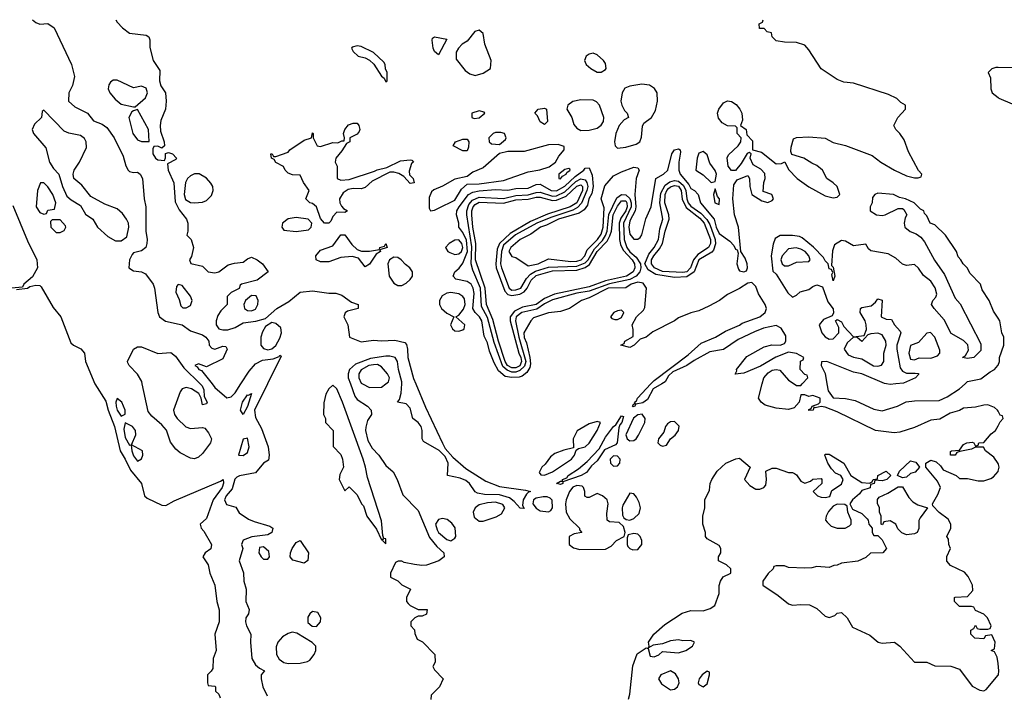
# Model space of a CAD drawing. Header units: inches. Extents: x 2792272 to 2951639, y 860504 to 1033803.
# Tile 149 of 209: x 2915191 to 2920031, y 918469 to 921790. Entities that reach past the tile are written whole.
import ezdxf

# ---------------------------------------------------------------- set-up
doc = ezdxf.new("R2010")
doc.units = ezdxf.units.IN
doc.header["$MEASUREMENT"] = 0
for name, color, linetype in [('C9911', 7, 'Continuous'), ('C9912', 7, 'Continuous'), ('C9921', 7, 'Continuous'), ('C9922', 7, 'Continuous')]:
    doc.layers.add(name, color=color, linetype=linetype)

msp = doc.modelspace()

# ---------------------------------------------------------------- linework, layer by layer
at = {"layer": 'C9911', "color": 4}
for points, elevation in [([(2915561.1, 920000), (2915614.9, 919914.9), (2915625.5, 919870), (2915656.9, 919790), (2915685.5, 919670), (2915710.1, 919630.1), (2915735.5, 919575.5), (2915790.2, 919510), (2915805.3, 919450), (2915817.4, 919437.4), (2915890, 919404.2), (2915910, 919402.6), (2915950, 919424.4), (2916178.6, 919521.4), (2916190.4, 919530.4), (2916192.3, 919512.3), (2916185.5, 919490), (2916142, 919430), (2916110, 919338), (2916078, 919310), (2916082.8, 919290), (2916095.8, 919275.8), (2916133.4, 919210), (2916130.5, 919189.5), (2916102, 919170), (2916091.3, 919150), (2916118, 919110), (2916126, 919070), (2916151, 919010), (2916160.7, 918930), (2916170.9, 918889.1), (2916171, 918830), (2916151, 918770), (2916156, 918690), (2916142.8, 918650), (2916139.6, 918600.4), (2916132.7, 918587.3), (2916114, 918570), (2916114, 918530), (2916118, 918518), (2916150, 918514), (2916154, 918510), (2916154, 918490), (2916170, 918474), (2916176.9, 918456.9)], 4), ([(2916078.2, 920000), (2916088.4, 919990), (2916095.6, 919970), (2916098.5, 919938.5), (2916112, 919910), (2916110, 919902), (2916090, 919897.2), (2916083.6, 919930), (2916071.8, 919951.8), (2916035.7, 919975.7), (2916010, 919981.7), (2915990, 919974.7), (2915979.4, 919960.6), (2915947.6, 919870), (2915951.7, 919850), (2915965.7, 919830), (2916008.5, 919788.5), (2916030, 919780.8), (2916090, 919785.5), (2916101.4, 919781.4), (2916119.6, 919759.6), (2916133.7, 919730), (2916128.7, 919710), (2916090, 919658), (2916070, 919639.3), (2916050, 919631.8), (2916030, 919634.7), (2915980.3, 919660.3), (2915958.9, 919678.9), (2915932.9, 919712.9), (2915912.5, 919772.5), (2915890, 919798.7), (2915840.4, 919840.4), (2915823.3, 919863.3), (2915793.3, 920000)], 4), ([(2916136.5, 920000), (2916150, 919982.8), (2916210, 919930.8), (2916230, 919936.3), (2916250, 919955.5), (2916278.7, 920000)], 8), ([(2916408.9, 920000), (2916345, 919870), (2916350, 919834), (2916379.9, 919779.9), (2916412, 919690), (2916418, 919650), (2916414.4, 919625.6), (2916390, 919609.3), (2916350, 919562), (2916271.8, 919548.2), (2916258.4, 919541.6), (2916249.3, 919530.7), (2916236, 919484), (2916206.3, 919450), (2916197, 919430), (2916206.8, 919406.8), (2916254, 919394), (2916270, 919366), (2916315.2, 919335.2), (2916342.8, 919322.8), (2916420.7, 919300.7), (2916434.8, 919290), (2916430.7, 919270), (2916410, 919257.2), (2916331.8, 919248.2), (2916288.8, 919231.2), (2916282, 919210), (2916287.3, 919190), (2916270.4, 919130), (2916290.4, 919070.4), (2916292.4, 919030), (2916304.9, 918990), (2916303, 918930), (2916318.8, 918890), (2916316, 918870), (2916303, 918850), (2916301.6, 918830), (2916306, 918810), (2916328, 918770), (2916325.7, 918730), (2916332.8, 918650), (2916350, 918619.3), (2916370, 918602), (2916394, 918590), (2916378.8, 918570), (2916378.8, 918550), (2916386.8, 918510), (2916407.1, 918467.1)], 8), ([(2916816.9, 920000), (2916839, 919939), (2916850, 919923), (2916901, 919890), (2916918, 919870), (2916921, 919850), (2916900.5, 919819.5), (2916892.3, 919787.7), (2916891.2, 919770), (2916902, 919722), (2916923.5, 919683.5), (2916956.3, 919650), (2916990, 919598), (2917027.1, 919567.1), (2917046.8, 919530), (2917074, 919454), (2917150, 919378), (2917205.1, 919245.1), (2917240.9, 919200.9), (2917276, 919170), (2917278, 919150), (2917251.3, 919130), (2917190, 919109.4), (2917167, 919107), (2917131.5, 919111.5), (2917081.5, 919121.5), (2917070, 919128.7), (2917052, 919128), (2917038, 919122), (2917014, 919070), (2917014, 919050), (2917050, 919032), (2917070, 919012), (2917112, 918990), (2917092, 918950), (2917092, 918930), (2917101, 918921), (2917111.1, 918911.1), (2917150, 918891.3), (2917194, 918890), (2917190, 918868), (2917170, 918858), (2917150, 918858), (2917134, 918850), (2917114, 918830), (2917114, 918810), (2917131.6, 918791.6), (2917132.7, 918772.7), (2917145.4, 918745.4), (2917171.1, 918731.1), (2917232, 918670), (2917232.7, 918632.7), (2917222, 918610), (2917230, 918594), (2917272, 918550), (2917254, 918510), (2917214, 918470), (2917211.6, 918448.4)], 12), ([(2916875.6, 920000), (2916910, 919981.6), (2916970, 919983), (2916991.2, 920000)], 16), ([(2917138, 920000), (2917185.5, 919885.5), (2917268.9, 919708.9), (2917282.6, 919682.6), (2917319.6, 919639.6), (2917383.9, 919583.9), (2917481.7, 919521.7), (2917550, 919496.1), (2917677.6, 919477.6), (2917702, 919470), (2917691.8, 919468.2), (2917681.7, 919458.3), (2917666, 919430), (2917662.8, 919402.8), (2917670, 919388), (2917650.9, 919389.1), (2917622.4, 919422.4), (2917599.3, 919439.3), (2917550, 919454.7), (2917476.4, 919456.4), (2917442, 919462), (2917429.6, 919469.6), (2917402.6, 919510), (2917384.5, 919524.5), (2917356.3, 919536.3), (2917294, 919550), (2917297.4, 919610), (2917282.7, 919642.7), (2917252.5, 919672.5), (2917176.2, 919716.2), (2917169.6, 919729.6), (2917169.8, 919770), (2917164.4, 919790), (2917150, 919809.6), (2917122.9, 919830), (2917110, 919880.9), (2917090, 919902), (2917048.7, 919910), (2917057.2, 919922.8), (2917065.8, 919954.2), (2917069, 920000)], 12), ([(2918347.1, 920000), (2918304.9, 919975.1), (2918276.9, 919923.1), (2918253.4, 919906.6), (2918220.5, 919899.5), (2918214.8, 919890), (2918207, 919887), (2918204, 919890), (2918210, 919902), (2918218, 919902), (2918213.2, 919910), (2918222.7, 919917.3), (2918228, 919930), (2918293.9, 920000)], 12), ([(2920000, 919866), (2919998, 919870), (2919983.1, 919883.1), (2919950, 919897.2), (2919930, 919896), (2919890, 919886), (2919830, 919881.2), (2919810.4, 919869.6), (2919764.5, 919855.5), (2919713.7, 919826.3), (2919670, 919821.2), (2919590, 919785.2), (2919517.5, 919762.5), (2919490, 919759.5), (2919398, 919770), (2919210, 919862), (2919150, 919886), (2919130, 919889.3), (2919102, 919882), (2919094, 919886), (2919091.3, 919870), (2919070, 919868.7), (2919070, 919874), (2919082, 919878), (2919086, 919890), (2919118, 919902), (2919126, 919910), (2919126, 919930), (2919090, 919942), (2919070, 919938), (2919050, 919946), (2919030, 919946), (2919022, 919910), (2918997.3, 919882.7), (2918970, 919873.2), (2918910, 919880.7), (2918856, 919896), (2918835.3, 919910), (2918822, 919930), (2918841.1, 920000)], 12), ([(2918997.7, 920000), (2919010, 919992), (2919030, 919992), (2919037.6, 920000)], 12), ([(2919159.2, 920000), (2919165.2, 919965.2), (2919190, 919931.3), (2919250, 919927.3), (2919298.5, 919918.5), (2919390, 919876), (2919430, 919867.3), (2919506, 919890), (2919548.9, 919911.1), (2919590, 919916), (2919710, 919918), (2919750, 919936), (2919810, 919974.8), (2919838, 920000)], 12), ([(2919497.7, 920000), (2919470, 919997), (2919451.5, 920000)], 12), ([(2920000, 919608.2), (2919979.6, 919639.6), (2919938, 919670), (2919928, 919688), (2919890, 919688.7), (2919870, 919679), (2919812, 919668), (2919798, 919662), (2919790, 919648.7), (2919766, 919650), (2919767.3, 919667.3), (2919771.3, 919671.3), (2919810, 919674), (2919830, 919702), (2919846, 919710), (2919873.2, 919713.2), (2919882, 919710), (2919890, 919694), (2919902, 919698), (2919906, 919710), (2919930, 919712), (2919966, 919754), (2919988, 919770), (2920000, 919794)], 12), ([(2918183.7, 918450), (2918190, 918474), (2918205.6, 918614.4), (2918226.6, 918673.4), (2918270, 918702), (2918279.6, 918699.6), (2918290, 918662), (2918310, 918658), (2918332.5, 918667.5), (2918350, 918684.7), (2918430, 918678), (2918466, 918690), (2918498, 918710), (2918508, 918730), (2918490, 918739), (2918450, 918737.2), (2918430, 918741.2), (2918390, 918736), (2918350, 918722), (2918304.7, 918715.3), (2918282, 918702), (2918286, 918710), (2918282, 918730), (2918309, 918770), (2918362.5, 918817.5), (2918446.8, 918873.2), (2918490, 918886), (2918550, 918884.7), (2918584.7, 918895.3), (2918608, 918910), (2918628.7, 918970), (2918628.9, 919008.9), (2918635.3, 919030), (2918648.9, 919051.1), (2918686, 919070), (2918686, 919090), (2918666, 919110), (2918626, 919130), (2918626, 919150), (2918638, 919170), (2918638, 919190), (2918630, 919206), (2918570, 919238), (2918562, 919250), (2918562, 919270), (2918549, 919310), (2918549, 919350), (2918559, 919390), (2918559, 919430), (2918582, 919478), (2918585.2, 919510), (2918593.2, 919530), (2918619, 919570), (2918662, 919610), (2918712, 919632), (2918730, 919634), (2918782, 919590), (2918754, 919530), (2918779.6, 919499.6), (2918810, 919482), (2918830, 919482), (2918848.9, 919491.1), (2918858, 919502), (2918862, 919530), (2918858, 919570), (2918890, 919584.7), (2918910, 919584.7), (2918970, 919564.7), (2918990, 919564.7), (2918999.8, 919559.8), (2919010, 919552), (2919030, 919522), (2919050, 919512), (2919079, 919521), (2919090, 919532), (2919130, 919534), (2919134, 919530), (2919134, 919510), (2919092, 919470), (2919112, 919450), (2919130, 919442.8), (2919150, 919441), (2919173.2, 919446.8), (2919184, 919476), (2919230, 919506.8), (2919239, 919530), (2919228, 919550), (2919201.2, 919561.2), (2919182, 919582), (2919164, 919610), (2919148, 919650), (2919150, 919654), (2919170, 919654.8), (2919242.8, 919610), (2919276, 919550), (2919330, 919514.8), (2919368, 919512), (2919382, 919518), (2919386, 919530), (2919407.3, 919532.7), (2919408.7, 919550), (2919449.5, 919570.5), (2919474, 919550), (2919454, 919530), (2919430, 919524), (2919394, 919526), (2919392, 919510), (2919374, 919506), (2919371, 919489), (2919330, 919475.3), (2919319.9, 919460.1), (2919284.7, 919430), (2919272, 919410), (2919284.7, 919384.7), (2919330, 919362), (2919356.9, 919336.9), (2919362, 919330), (2919364.7, 919310), (2919382, 919290), (2919382, 919270), (2919390, 919254), (2919410, 919254), (2919430, 919234), (2919452, 919190), (2919434, 919170), (2919372.7, 919167.3), (2919350, 919146), (2919311.6, 919128.4), (2919230, 919118), (2919210, 919108), (2919192.7, 919107.3), (2919170, 919098), (2919110, 919102), (2919084.7, 919095.3), (2919050, 919094), (2918970, 919098), (2918950, 919106), (2918910, 919106), (2918898, 919102), (2918894, 919090), (2918870, 919068), (2918844.7, 919030), (2918844.7, 919010), (2918919.8, 918959.8), (2918970, 918918), (2918990, 918911.3), (2919030, 918916), (2919073.2, 918913.2), (2919110, 918896), (2919150, 918858), (2919170, 918851.3), (2919198, 918862), (2919210, 918872), (2919230, 918876), (2919258, 918850), (2919284.7, 918804.7), (2919370, 918764.7), (2919410.9, 918730.9), (2919430, 918724.7), (2919491.3, 918730), (2919518, 918710), (2919590, 918632), (2919650, 918631.3), (2919690, 918614), (2919768.4, 918611.6), (2919810, 918598), (2919873.7, 918513.7), (2919910, 918494.8), (2919930, 918491), (2919942, 918498), (2920000, 918567.6)], 12), ([(2920000, 918624.9), (2919996.4, 918656.4), (2919982, 918682), (2919966, 918690), (2919982, 918698), (2919986, 918730), (2919970, 918766), (2919938, 918762), (2919930, 918746), (2919886, 918750), (2919866, 918770), (2919866, 918790), (2919882, 918798), (2919890, 918814), (2919898, 918798), (2919910, 918794), (2919950, 918794), (2919962, 918798), (2919966, 918810), (2919948, 918850), (2919930, 918868), (2919890, 918886), (2919882, 918902), (2919870, 918906), (2919810, 918906), (2919786, 918930), (2919786, 918950), (2919788.9, 918951.1), (2919850, 918954), (2919876.4, 918983.6), (2919875.3, 919010), (2919853.6, 919053.6), (2919834.6, 919074.6), (2919767.3, 919107.3), (2919748.4, 919128.4), (2919748.4, 919151.6), (2919766, 919190), (2919758, 919210), (2919756.4, 919236.4), (2919748, 919250), (2919768, 919290), (2919768, 919310), (2919754.6, 919334.6), (2919710, 919368), (2919680.4, 919400.4), (2919678, 919410), (2919704.7, 919455.3), (2919718, 919490), (2919702, 919522), (2919646, 919590), (2919646, 919610), (2919670, 919624.7), (2919696, 919616), (2919717.3, 919597.3), (2919730, 919578), (2919794, 919550), (2919810, 919534), (2919850, 919534), (2919902.8, 919522.8), (2919930, 919522.8), (2919965.4, 919534.6), (2919977.6, 919542.4), (2920000, 919568.6)], 12)]:
    msp.add_lwpolyline(points, dxfattribs=dict(at, elevation=elevation))
for points, elevation in [([(2916730, 919993.2), (2916710, 919975.3), (2916696, 919950), (2916686, 919906), (2916684.7, 919850), (2916694, 919830), (2916694, 919810), (2916732, 919770), (2916732.7, 919692.7), (2916770, 919652), (2916778, 919630), (2916782, 919590), (2916765.4, 919554.6), (2916761, 919530), (2916790, 919474), (2916810, 919494), (2916850, 919454), (2916872, 919410), (2916881, 919401), (2916898, 919350), (2916945.4, 919285.4), (2916970, 919234), (2916978, 919238), (2916974, 919230), (2916990, 919214), (2916990, 919238), (2916980.4, 919240.4), (2916975.3, 919255.3), (2916970, 919326), (2916900.1, 919540.1), (2916891.5, 919590), (2916878.7, 919630), (2916778, 919910), (2916750, 919975.3)], 12), ([(2916290, 919849), (2916277.2, 919870), (2916285.6, 919910), (2916310, 919946), (2916316.4, 919943.6), (2916330, 919952), (2916310, 919888.7)], 4), ([(2915670, 919928.7), (2915663.8, 919910), (2915665.7, 919890), (2915670, 919871.3), (2915690, 919841), (2915708.9, 919851.1), (2915709.2, 919870), (2915692.7, 919910)], 8), ([(2918251, 919851), (2918230, 919847.8), (2918208.4, 919831.6), (2918170.4, 919750), (2918177.1, 919730), (2918184.3, 919724.3), (2918190, 919720.3), (2918210, 919721.3), (2918222, 919730), (2918232.8, 919747.2), (2918263.6, 919810), (2918265.1, 919830)], 16), ([(2915710, 919808.7), (2915703.6, 919776.4), (2915710, 919736), (2915730, 919698), (2915739.6, 919699.6), (2915741.6, 919670), (2915750, 919646.8), (2915770, 919620.7), (2915790, 919631.3), (2915797, 919650), (2915794.5, 919670), (2915740.4, 919700.4), (2915762, 919750), (2915759.5, 919770), (2915745.2, 919790)], 8), ([(2918030, 919815.3), (2917990, 919804), (2917930.9, 919769.1), (2917911.3, 919730), (2917914, 919686), (2917865.4, 919674.6), (2917822, 919658), (2917799.6, 919640.4), (2917774.8, 919605.2), (2917758, 919590), (2917744.7, 919564.7), (2917752, 919552), (2917770, 919551.3), (2917810, 919567.7), (2917904, 919630), (2917919, 919650), (2917926, 919674), (2917938, 919682), (2917970, 919690.8), (2917990, 919708), (2918029, 919770), (2918046, 919810)], 16), ([(2917850, 919504.5), (2917829, 919510), (2917850, 919521), (2917859, 919521), (2917859, 919530), (2917881.2, 919538.8), (2917887, 919550), (2917937.7, 919582.3), (2917981.2, 919618.8), (2918038.8, 919681.2), (2918070, 919738.4), (2918110, 919790.4), (2918121.2, 919798.8), (2918150, 919842.8), (2918159.1, 919839.1), (2918151.7, 919810), (2918140.7, 919799.3), (2918135.8, 919784.2), (2918128, 919710), (2918119.3, 919700.7), (2918065.1, 919674.9), (2918030, 919621.2), (2918002.4, 919597.6), (2917976.4, 919563.6), (2917951.3, 919550), (2917861, 919519), (2917861, 919510)], 12), ([(2918410, 919815.6), (2918390, 919814), (2918375.8, 919804.2), (2918365.5, 919790), (2918357.6, 919762.4), (2918330.7, 919730), (2918328, 919710), (2918339.3, 919699.3), (2918350, 919693.4), (2918370, 919699.1), (2918389.5, 919730.5), (2918412.3, 919747.7), (2918429.6, 919770), (2918432.5, 919792.5)], 16), ([(2916310, 919732.7), (2916290, 919728), (2916266, 919650), (2916290, 919648), (2916310, 919662.8), (2916318.4, 919690)], 8), ([(2918110, 919646), (2918094, 919630), (2918094.4, 919610), (2918110, 919595.8), (2918130, 919597.1), (2918141.6, 919610), (2918143, 919630), (2918130, 919644.2)], 16), ([(2919530, 919538), (2919506, 919550), (2919515.3, 919570), (2919570, 919621), (2919595.3, 919615.3), (2919614, 919590), (2919593.4, 919566.6), (2919570, 919559), (2919550, 919542)], 12), ([(2917930, 919500.8), (2917910, 919491.8), (2917892.9, 919470), (2917877.4, 919430), (2917874, 919410), (2917876.5, 919370), (2917895.9, 919335.9), (2917942.8, 919290), (2917942.8, 919282.8), (2917954, 919270), (2917917.3, 919262.7), (2917892, 919250), (2917891.3, 919210), (2917913.2, 919193.2), (2917944.9, 919184.9), (2918070, 919186.8), (2918098.4, 919201.6), (2918124, 919230), (2918162, 919250), (2918166.6, 919270), (2918158.7, 919298.7), (2918138, 919318), (2918090, 919322), (2918079.3, 919330), (2918077.5, 919362.5), (2918083.7, 919410), (2918078, 919430), (2918056, 919450), (2918030, 919461.6), (2917990, 919440.5), (2917981.3, 919441.3), (2917968.4, 919448.4), (2917968.5, 919470), (2917962.6, 919490), (2917956.3, 919496.3)], 16), ([(2918190, 919462), (2918156.2, 919403.8), (2918152.2, 919390), (2918154.4, 919354.4), (2918160.9, 919340.9), (2918172.7, 919332.7), (2918190, 919330.4), (2918210, 919337.6), (2918236.8, 919363.2), (2918243.1, 919390), (2918236.6, 919416.6), (2918222.7, 919442.7), (2918210, 919459)], 16), ([(2919550, 919258), (2919527.3, 919267.3), (2919507.3, 919287.3), (2919498, 919310), (2919470, 919326), (2919438, 919322), (2919432.7, 919307.3), (2919426, 919310), (2919426, 919350), (2919418, 919370), (2919418, 919390), (2919408.4, 919411.6), (2919408.4, 919431.6), (2919416.4, 919443.6), (2919458, 919462), (2919510, 919494), (2919530, 919494), (2919561.4, 919441.4), (2919580.7, 919420.7), (2919606, 919406), (2919654, 919390), (2919618, 919342), (2919611.6, 919328.4), (2919611.1, 919288.9), (2919602, 919270), (2919590, 919262)], 12), ([(2917530, 919417.8), (2917490, 919415.5), (2917450, 919405.4), (2917429.3, 919390.7), (2917419.5, 919370), (2917425.3, 919345.3), (2917450, 919325.5), (2917470, 919324.9), (2917533.4, 919346.6), (2917558.6, 919361.4), (2917576.2, 919390), (2917566.3, 919406.3)], 16), ([(2917764.5, 919444.5), (2917730, 919437.3), (2917717.4, 919430), (2917714, 919410), (2917730, 919388.9), (2917750, 919376), (2917790, 919370.7), (2917802.7, 919377.3), (2917809.6, 919390.4), (2917808.1, 919428.1), (2917798.2, 919438.2), (2917784.1, 919444.1)], 16), ([(2919210, 919408.7), (2919190, 919398), (2919167.5, 919372.5), (2919156, 919350), (2919151.3, 919330), (2919159.8, 919319.8), (2919180.7, 919300.7), (2919210, 919291), (2919248.7, 919291.3), (2919270, 919302), (2919278, 919310), (2919278, 919330), (2919262, 919370), (2919258, 919398), (2919247.3, 919407.3)], 12), ([(2917270, 919338.7), (2917250, 919333.3), (2917234.6, 919310), (2917242.6, 919282.6), (2917250.4, 919270), (2917290, 919235.3), (2917310, 919228.7), (2917330, 919240.7), (2917335.1, 919250), (2917331.7, 919291.7), (2917315.1, 919315.1), (2917292.9, 919332.9)], 16), ([(2918210, 919263.7), (2918182.8, 919257.2), (2918176.9, 919243.1), (2918176.3, 919210), (2918180.9, 919200.9), (2918190.5, 919190.5), (2918204.4, 919184.4), (2918230, 919185.5), (2918249.5, 919210), (2918249.5, 919230), (2918240.9, 919250), (2918230, 919260.9)], 16), ([(2916590, 919119.3), (2916532.9, 919132.9), (2916521.2, 919150), (2916522, 919170), (2916529.6, 919190), (2916550, 919220.7), (2916570, 919230.7), (2916610.4, 919170), (2916607.7, 919132.3)], 8), ([(2916390, 919198.3), (2916370, 919195.6), (2916366.7, 919170), (2916377.6, 919150), (2916390, 919137.6), (2916410, 919138), (2916418.7, 919150), (2916416.1, 919176.1)], 12), ([(2916630, 918880.4), (2916616.5, 918870), (2916606.9, 918853.1), (2916607, 918827), (2916628.6, 918808.6), (2916650, 918807.7), (2916669.6, 918830), (2916671.3, 918850), (2916656.1, 918876.1)], 12), ([(2916530, 918778.7), (2916510, 918773.3), (2916482.8, 918757.2), (2916459.5, 918730), (2916452.5, 918707.5), (2916453, 918670), (2916465.9, 918645.9), (2916490, 918630.2), (2916510, 918625.2), (2916570, 918626.9), (2916605.2, 918634.8), (2916617.7, 918642.3), (2916638.9, 918670), (2916646, 918690), (2916646, 918710), (2916628.1, 918728.1), (2916553.9, 918773.9)], 12), ([(2918390, 918588.7), (2918342, 918570), (2918331.3, 918550), (2918345.2, 918525.2), (2918390, 918496), (2918410, 918498.8), (2918424, 918510), (2918432.7, 918530), (2918428.7, 918550), (2918414.6, 918574.6)], 12), ([(2918570, 918588), (2918546, 918570), (2918531.3, 918550), (2918526.8, 918530), (2918530, 918522), (2918550, 918511.3), (2918570, 918526), (2918582, 918570), (2918582, 918582)], 12)]:
    msp.add_lwpolyline(points, close=True, dxfattribs=dict(at, elevation=elevation))
at = {"layer": 'C9912', "color": 4}
for points, elevation in [([(2915254, 921790), (2915270, 921776.3), (2915290, 921768), (2915330, 921771.3), (2915361, 921750), (2915446, 921570), (2915461, 921510), (2915450, 921466), (2915432, 921430), (2915431.3, 921390), (2915461.4, 921361.4), (2915524.9, 921330), (2915553.4, 921293.4), (2915596.9, 921276.9), (2915620, 921260), (2915655.3, 921210), (2915699.3, 921119.3), (2915712.4, 921072.4), (2915724.9, 921050), (2915730, 921044), (2915750, 921038.8), (2915770, 921040.7), (2915782.8, 921030), (2915794.8, 921010), (2915802.8, 920910), (2915810.4, 920870), (2915810.9, 920750.9), (2915818, 920710), (2915816, 920690), (2915810.8, 920670), (2915790, 920654), (2915750, 920644), (2915743.4, 920636.6), (2915730.7, 920610), (2915727.3, 920570), (2915750, 920554.8), (2915790, 920550.8), (2915810, 920541), (2915847.3, 920490), (2915854.4, 920470), (2915870.5, 920350.5), (2915878.8, 920330), (2915908.2, 920308.2), (2915990.4, 920290.4), (2916030, 920260.5), (2916090, 920240.7), (2916106, 920230), (2916121, 920210), (2916122.8, 920190), (2916135.3, 920175.3), (2916150, 920171), (2916190, 920186), (2916203.6, 920183.6), (2916210.6, 920170), (2916190, 920123.7), (2916110, 920084), (2916070, 920099), (2916052, 920090), (2916064, 920084), (2916072, 920070), (2916085.2, 920065.2), (2916136.5, 920000)], 8), ([(2915662.8, 921790), (2915670, 921778), (2915696, 921750), (2915730, 921724), (2915813.4, 921713.4), (2915826, 921706), (2915830.8, 921690.8), (2915830, 921654), (2915847.7, 921590), (2915879.9, 921539.9), (2915878.7, 921490), (2915885.1, 921465.1), (2915907.7, 921430), (2915910.8, 921390), (2915907.3, 921350), (2915885.3, 921294.7), (2915881.3, 921270), (2915882.8, 921242.8), (2915901, 921190), (2915902, 921170), (2915890, 921158), (2915870, 921168), (2915850, 921166), (2915844.7, 921155.3), (2915846, 921130), (2915858, 921110), (2915870, 921101), (2915902, 921098), (2915908.4, 921111.6), (2915908.4, 921131.6), (2915923.1, 921136.9), (2915942, 921130), (2915962, 921110), (2915958, 921102), (2915918, 921082), (2915920.7, 921050), (2915947.9, 920987.9), (2915955.1, 920895.1), (2915974.6, 920854.6), (2916011.3, 920810), (2916018, 920790), (2916018, 920750), (2916012, 920730), (2916034, 920710), (2916044.7, 920670), (2916034.8, 920625.2), (2916026, 920610), (2916031.6, 920591.6), (2916090, 920578), (2916118, 920550), (2916150, 920545.5), (2916170, 920550.7), (2916215.6, 920584.4), (2916246.6, 920593.4), (2916290, 920597.3), (2916310, 920614), (2916330, 920622.8), (2916358, 920610), (2916384.7, 920590), (2916412, 920550), (2916358, 920510), (2916282, 920490), (2916274.8, 920485.2), (2916270, 920469.3), (2916230.5, 920449.5), (2916211, 920430), (2916210.6, 920390), (2916180.5, 920359.5), (2916164.5, 920335.5), (2916156, 920310), (2916157.4, 920290), (2916170, 920270.4), (2916190, 920264.9), (2916214.5, 920265.5), (2916250, 920277.6), (2916290, 920299.5), (2916351.9, 920308.1), (2916398.6, 920321.4), (2916455.3, 920370), (2916514.5, 920405.5), (2916570, 920450.7), (2916630, 920458), (2916710, 920446), (2916745.4, 920445.4), (2916775.3, 920435.3), (2916822, 920402), (2916854, 920390), (2916854, 920370), (2916802, 920358), (2916791.1, 920348.9), (2916784.7, 920330), (2916804.7, 920290), (2916812, 920230), (2916870, 920206), (2916930, 920214.8), (2916970, 920210.7), (2917034.6, 920214.6), (2917083.4, 920203.4), (2917093, 920193), (2917098, 920170), (2917098.4, 920130), (2917126.9, 920026.9), (2917138, 920000)], 12), ([(2918293.9, 920000), (2918310, 920017.1), (2918476.9, 920143.1), (2918540.5, 920199.5), (2918611.2, 920228.8), (2918661, 920259), (2918730, 920288), (2918742.4, 920297.6), (2918829, 920330), (2918856, 920350), (2918862.7, 920370), (2918855.1, 920390), (2918822, 920442), (2918810, 920478), (2918790, 920498), (2918770, 920495.3), (2918730, 920468.7), (2918670, 920439), (2918630.7, 920409.3), (2918578, 920382), (2918530, 920359), (2918490.7, 920349.3), (2918430, 920325.2), (2918410, 920309.2), (2918304, 920256), (2918270, 920229.2), (2918241, 920219), (2918212, 920190), (2918190, 920178), (2918146, 920190), (2918162, 920198), (2918166, 920210), (2918207.3, 920232.7), (2918207.3, 920267.3), (2918202, 920290), (2918222.7, 920330), (2918257.5, 920362.5), (2918264.1, 920375.9), (2918272.7, 920470), (2918255.5, 920495.5), (2918230, 920499.8), (2918197.1, 920490), (2918170, 920472.6), (2918084.4, 920470), (2917990, 920422), (2917952, 920410), (2917894, 920370), (2917850, 920355.3), (2917790, 920349), (2917715.9, 920324.1), (2917702.8, 920310), (2917669.3, 920250.7), (2917670, 920227.7), (2917682.2, 920202.2), (2917698.6, 920130), (2917702.2, 920097.8), (2917699.4, 920080.6), (2917684, 920056), (2917661.5, 920038.5), (2917646.9, 920033.1), (2917610, 920030.6), (2917576.6, 920036.6), (2917544.7, 920064.7), (2917522.9, 920102.9), (2917500.1, 920160.1), (2917490, 920202), (2917474.3, 920234.3), (2917462.6, 920310), (2917451.1, 920330), (2917429.6, 920350), (2917419.1, 920370), (2917424.6, 920444.6), (2917419.7, 920470), (2917410, 920489.4), (2917390, 920503.6), (2917334.8, 920514.8), (2917321.2, 920530), (2917329.4, 920550), (2917351.3, 920568.7), (2917370, 920593), (2917393, 920650), (2917386.9, 920706.9), (2917370, 920744.7), (2917349.3, 920770), (2917349.2, 920790), (2917338, 920830), (2917339.5, 920850), (2917351.1, 920870), (2917397.4, 920930), (2917418.2, 920941.8), (2917450, 920949.3), (2917530, 920955.8), (2917590, 920952.2), (2917630, 920960.9), (2917690, 920961.7), (2917730, 920980.3), (2917750, 920982), (2917803, 920950), (2917830, 920948.8), (2917870, 920971.1), (2917921.5, 921018.5), (2917963.6, 921050), (2917970, 921060.7), (2917990, 921061), (2918005.3, 921025.3), (2918010.8, 920970), (2918003.8, 920936.2), (2917988, 920910), (2917981.8, 920878.2), (2917965.4, 920854.6), (2917941.8, 920838.2), (2917839.5, 920810), (2917780.5, 920779.5), (2917750.7, 920770), (2917703.9, 920736.1), (2917650.8, 920710), (2917604.9, 920670), (2917596, 920650), (2917610, 920626), (2917630, 920621), (2917690, 920580.7), (2917739, 920590), (2917790, 920614.8), (2917900.7, 920600.7), (2917930, 920602.5), (2917950.9, 920610), (2917969.7, 920630), (2917981.3, 920658.7), (2918031.4, 920710), (2918050, 920735.8), (2918058.5, 920770), (2918064.8, 920864.8), (2918049.3, 920910), (2918067.3, 920972.7), (2918110, 921022.8), (2918150, 921042.8), (2918210, 921064.7), (2918230, 921062), (2918236, 921050), (2918220.7, 921010), (2918214, 920930), (2918219.4, 920870), (2918216.9, 920850), (2918190, 920801.6), (2918185, 920770), (2918190, 920736), (2918210, 920711), (2918230, 920711.3), (2918240.2, 920719.8), (2918250, 920732), (2918269.6, 920810.4), (2918295.8, 920870), (2918318, 921010), (2918355.3, 921030), (2918377.2, 921050), (2918397.2, 921130), (2918409, 921150), (2918430, 921156), (2918438, 921150), (2918438.8, 921138.8), (2918430.4, 921089.6), (2918430.3, 921050), (2918438, 921030), (2918479.7, 920979.7), (2918490, 920960.4), (2918507.3, 920950), (2918526, 920930), (2918538, 920890), (2918604.9, 920810), (2918615.3, 920770), (2918630, 920739.1), (2918681.4, 920701.4), (2918700.7, 920680.7), (2918710, 920662), (2918718, 920658), (2918722, 920642), (2918716.3, 920590), (2918723.8, 920563.8), (2918730, 920556), (2918750, 920550.8), (2918764, 920556), (2918769.2, 920570), (2918766.6, 920590), (2918757.2, 920617.2), (2918735.3, 920650), (2918723.6, 920770), (2918704.5, 920830), (2918696, 920910), (2918701.2, 920978.8), (2918718, 921002), (2918770, 921024.7), (2918778.8, 921010), (2918780.3, 920970), (2918790, 920931.3), (2918838.8, 920898.8), (2918869, 920891), (2918890, 920901), (2918897.2, 920910), (2918888.7, 920930), (2918845.6, 920945.6), (2918849.6, 920990), (2918856.2, 921010), (2918853.4, 921033.4), (2918834.9, 921054.9), (2918796.5, 921076.5), (2918782, 921110), (2918786, 921130), (2918776.4, 921136.4), (2918767.1, 921132.9), (2918737.3, 921082.7), (2918710, 921048.7), (2918690, 921048.7), (2918674, 921070), (2918668.7, 921111.3), (2918674.6, 921125.4), (2918722, 921170), (2918735.3, 921190), (2918738, 921210), (2918718, 921230), (2918718, 921258), (2918710, 921266), (2918670, 921268.7), (2918643.7, 921283.7), (2918626, 921306), (2918620.9, 921330), (2918627, 921350), (2918650, 921381.6), (2918670, 921390.5), (2918690, 921388.2), (2918712.4, 921372.4), (2918730.5, 921350.5), (2918740.7, 921330), (2918743.6, 921296.4), (2918734, 921270), (2918762, 921250), (2918764.7, 921224.7), (2918794, 921194), (2918794, 921150), (2918838, 921138), (2918910, 921081), (2918936.4, 921083.6), (2918952, 921092), (2918970, 921054), (2919012, 921010), (2919070, 920968), (2919150, 920923.8), (2919190, 920914.8), (2919210, 920918), (2919222, 920930), (2919208.7, 920970), (2919190, 920988.7), (2919158, 921010), (2919138, 921050), (2919110, 921074), (2919084.7, 921084.7), (2919046, 921110), (2918987.3, 921127.3), (2918982, 921142), (2918983.1, 921163.1), (2918995.3, 921204.7), (2919010, 921211), (2919070, 921214.8), (2919150, 921206.8), (2919190, 921186.8), (2919250, 921171), (2919382, 921122), (2919424.7, 921090), (2919491.3, 921050), (2919550, 921022.8), (2919590, 921012), (2919607.3, 921012.7), (2919622, 921018), (2919626, 921030), (2919608.4, 921048.4), (2919560.2, 921140.2), (2919539, 921199), (2919518, 921230), (2919498, 921250), (2919488, 921270), (2919508, 921310), (2919546, 921350), (2919546, 921370), (2919523.1, 921383.1), (2919503.1, 921403.1), (2919462, 921422), (2919290, 921477.2), (2919242.7, 921482.7), (2919210, 921495.3), (2919130, 921548.7), (2919070, 921642), (2919050, 921664), (2919010, 921677.2), (2918950, 921679), (2918910, 921686), (2918890, 921706), (2918886, 921726), (2918866, 921730), (2918850, 921746), (2918827.3, 921747.3), (2918826, 921770), (2918842, 921778), (2918846, 921790)], 12), ([(2920000, 921555.2), (2919990, 921555.3), (2919970, 921548), (2919952, 921530), (2919963.6, 921503.6), (2919964.7, 921450), (2919972, 921430), (2920000, 921408)], 12), ([(2920000, 920323.4), (2919977.2, 920357.2), (2919957.2, 920410), (2919922.7, 920462.7), (2919913.2, 920490), (2919863.1, 920543.1), (2919848, 920570), (2919828, 920590), (2919818, 920610), (2919804, 920624), (2919795.3, 920650), (2919742, 920730), (2919690, 920782), (2919666, 920790), (2919650, 920826), (2919638, 920838), (2919635.3, 920850), (2919619, 920859), (2919588, 920890), (2919546, 920910), (2919516.5, 920916.5), (2919486, 920930), (2919410, 920938), (2919394, 920930), (2919383.6, 920916.4), (2919382, 920890), (2919372, 920870), (2919372, 920850), (2919402, 920830), (2919430, 920827.3), (2919446, 920830), (2919510, 920862), (2919530, 920862), (2919536.9, 920856.9), (2919552, 920830), (2919543.6, 920816.4), (2919538, 920790), (2919542.8, 920770), (2919568.7, 920748.7), (2919597.5, 920737.5), (2919621, 920721), (2919638.5, 920698.5), (2919688.3, 920608.3), (2919737.5, 920537.5), (2919790, 920421), (2919813.4, 920393.4), (2919915.9, 920195.9), (2919915.9, 920164.1), (2919882, 920130), (2919850, 920124), (2919826, 920130), (2919840.4, 920139.6), (2919854.5, 920165.5), (2919851.8, 920191.8), (2919830, 920213.2), (2919770, 920248), (2919734.9, 920314.9), (2919686, 920370), (2919673.2, 920390), (2919679, 920410), (2919693.8, 920426.2), (2919698.7, 920441.3), (2919691.2, 920471.2), (2919670, 920505.2), (2919633.2, 920533.2), (2919608.4, 920568.4), (2919590, 920586), (2919550, 920582), (2919530, 920589), (2919497.5, 920617.5), (2919459.5, 920639.5), (2919374.6, 920654.6), (2919363.1, 920663.1), (2919350, 920686), (2919290, 920678), (2919250, 920702), (2919230, 920704), (2919196, 920684), (2919186.4, 920653.6), (2919182, 920582), (2919190, 920574), (2919198, 920530), (2919190, 920506), (2919183.1, 920536.9), (2919187.3, 920547.3), (2919182, 920562), (2919170, 920566), (2919165.2, 920590), (2919150, 920605.2), (2919141.6, 920621.6), (2919092.5, 920672.5), (2919037, 920717), (2919023.7, 920723.7), (2918990, 920729.3), (2918930, 920728.7), (2918905.4, 920714.6), (2918894, 920686), (2918884.9, 920630), (2918893.8, 920553.8), (2918910, 920539.1), (2918967.3, 920447.3), (2918990, 920426), (2919010, 920436), (2919027.6, 920452.4), (2919070, 920463), (2919090, 920478.8), (2919110, 920487.3), (2919136.8, 920476.8), (2919163.8, 920403.8), (2919190.5, 920369.5), (2919190.7, 920349.3), (2919185.4, 920334.6), (2919143, 920317), (2919121, 920290), (2919134.8, 920250), (2919150, 920231), (2919170, 920218.8), (2919190, 920220.7), (2919217.2, 920250), (2919217.2, 920277.2), (2919202, 920310), (2919210, 920316), (2919230, 920304.7), (2919242, 920282), (2919290, 920231), (2919342, 920238), (2919352.9, 920267.1), (2919352.3, 920290), (2919347.3, 920310), (2919322.7, 920350), (2919324, 920370), (2919330, 920376), (2919376.6, 920383.4), (2919398.6, 920401.4), (2919410, 920418), (2919430, 920412), (2919426, 920330), (2919450, 920318), (2919476, 920316), (2919491.3, 920290), (2919519.3, 920259.3), (2919522, 920250), (2919503.1, 920190), (2919502, 920170), (2919518.3, 920078.3), (2919530, 920062), (2919550, 920052.4), (2919593, 920053), (2919610, 920050.7), (2919610, 920046), (2919594, 920030), (2919535.9, 920004.1), (2919497.7, 920000)], 12), ([(2915156.8, 920876.8), (2915230, 920703), (2915274.9, 920610), (2915278.6, 920570), (2915254.4, 920525.6), (2915210.6, 920490), (2915205.4, 920474.6), (2915151.1, 920471.1)], 4), ([(2915175.5, 920464.5), (2915230, 920470.6), (2915241.5, 920478.5), (2915270, 920484.9), (2915290, 920483.1), (2915296.1, 920476.1), (2915355.3, 920375.3), (2915392.7, 920330), (2915442.3, 920202.3), (2915455.5, 920190), (2915491.8, 920171.8), (2915508.8, 920150), (2915514.9, 920110), (2915560.7, 920000.7), (2915561.1, 920000)], 4), ([(2919037.6, 920000), (2919066, 920030), (2919062, 920042), (2919050, 920046), (2919028, 920070), (2919028.4, 920111.6), (2919042, 920118), (2919046, 920130), (2919009, 920149), (2918970, 920156), (2918908.4, 920131.6), (2918832.7, 920087.3), (2918750, 920053.2), (2918708, 920048), (2918716.4, 920063.6), (2918715.3, 920070), (2918766, 920134), (2918850, 920182), (2918887.8, 920192.2), (2918930, 920190.4), (2918950, 920198.8), (2918957, 920210), (2918956.6, 920236.6), (2918933.6, 920273.6), (2918910, 920287.3), (2918847.1, 920272.9), (2918803.6, 920256.4), (2918722.5, 920217.5), (2918650.4, 920169.6), (2918583.4, 920156.6), (2918505.7, 920114.3), (2918470.2, 920089.8), (2918400.9, 920059.1), (2918380.8, 920039.2), (2918364, 920010), (2918347.1, 920000)], 12), ([(2915793.3, 920000), (2915790.9, 920010.9), (2915770, 920047), (2915728.7, 920090), (2915722.7, 920102.7), (2915721.2, 920110), (2915750, 920170.5), (2915770, 920181.6), (2915790, 920181.3), (2915870, 920148.8), (2915933.6, 920153.6), (2915956.7, 920136.7), (2915998.4, 920078.4), (2916078.2, 920000)], 4), ([(2916278.7, 920000), (2916318.5, 920061.5), (2916350, 920098.3), (2916384, 920116), (2916436.6, 920123.4), (2916466, 920134), (2916470, 920141), (2916475.5, 920135.5), (2916408.9, 920000)], 8), ([(2917069, 920000), (2917069.7, 920010), (2917052.6, 920070), (2917048, 920110), (2917037, 920130), (2917010, 920136.8), (2916990, 920136.4), (2916914.7, 920125.3), (2916842.5, 920097.5), (2916811.5, 920070), (2916804.9, 920050), (2916806, 920030), (2916816.9, 920000)], 12), ([(2916991.2, 920000), (2917003.7, 920010), (2917009.4, 920030), (2916999.5, 920050), (2916970, 920083.7), (2916950, 920094.7), (2916930, 920094), (2916908, 920090), (2916870, 920069.6), (2916857.4, 920050), (2916858, 920030), (2916870, 920003), (2916875.6, 920000)], 16), ([(2919451.5, 920000), (2919441.6, 920001.6), (2919330, 920049.3), (2919290, 920058), (2919158, 920110), (2919131.6, 920108.4), (2919131, 920090), (2919150.6, 920050.6), (2919159.2, 920000)], 12), ([(2919838, 920000), (2919850, 920010.8), (2919915.6, 920024.4), (2919960.9, 920059.1), (2919982, 920070), (2919999, 920090), (2920000, 920092.2)], 12), ([(2918841.1, 920000), (2918849.3, 920030), (2918870, 920054.8), (2918890, 920066.8), (2918910, 920071), (2918926.8, 920066.8), (2918970, 920018), (2918997.7, 920000)], 12)]:
    msp.add_lwpolyline(points, dxfattribs=dict(at, elevation=elevation))
for points, elevation in [([(2917450, 921738), (2917428.7, 921731.3), (2917390, 921685.2), (2917366.8, 921670), (2917347.3, 921650), (2917337.3, 921630), (2917336, 921596), (2917380.9, 921540.9), (2917403.8, 921523.8), (2917430, 921516.3), (2917470, 921527.3), (2917505.2, 921550), (2917508, 921590), (2917477.6, 921670), (2917470, 921722)], 16), ([(2917250, 921617.2), (2917230, 921633.2), (2917223.5, 921650), (2917219.3, 921690), (2917220.9, 921699.1), (2917230, 921706), (2917290, 921694)], 12), ([(2916850, 921662), (2916825.4, 921654.6), (2916822, 921650), (2916830, 921634), (2916854, 921610), (2916890, 921602), (2916911.3, 921591.3), (2916931.3, 921571.3), (2916970, 921512), (2916982, 921502), (2916990, 921484.7), (2916998, 921490), (2916998, 921530), (2916988.4, 921548.4), (2916988, 921570), (2916980.4, 921580.4), (2916930, 921628), (2916870, 921658)], 16), ([(2918010, 921625.2), (2917990, 921621.2), (2917976, 921610), (2917967.3, 921590), (2917970, 921582), (2917976, 921570), (2917998, 921550), (2918030, 921531.3), (2918050, 921531.3), (2918070, 921544.7), (2918073.2, 921550), (2918070, 921575.3), (2918061.2, 921590), (2918030, 921617.2)], 16), ([(2915670, 921492.3), (2915650, 921492.3), (2915637.3, 921482.7), (2915628.4, 921470), (2915626.7, 921450), (2915634.9, 921430), (2915659.5, 921399.5), (2915690, 921375.5), (2915750, 921362), (2915758, 921362), (2915810, 921406), (2915819.5, 921430), (2915812.6, 921452.6), (2915790, 921463.7), (2915750, 921455.1)], 12), ([(2918250, 921473.3), (2918190, 921463.5), (2918166.4, 921453.6), (2918152.8, 921430), (2918146.3, 921390), (2918150.3, 921370), (2918163.5, 921343.5), (2918176.4, 921330), (2918184, 921310), (2918162.4, 921297.6), (2918137.3, 921270), (2918122, 921230), (2918115.5, 921190), (2918118.8, 921170), (2918130, 921158.8), (2918170, 921163.8), (2918221.8, 921178.2), (2918238.9, 921190), (2918248, 921212), (2918252.6, 921267.4), (2918258.3, 921281.7), (2918297, 921310), (2918317.2, 921342.8), (2918326, 921390), (2918324.2, 921430), (2918311.1, 921451.1), (2918287.4, 921467.4)], 16), ([(2917950, 921396.8), (2917910, 921388.4), (2917885.3, 921370), (2917880.4, 921350), (2917905.3, 921310), (2917914.7, 921274.7), (2917930, 921256.3), (2917950, 921246), (2917990, 921247.7), (2918030, 921256.5), (2918048.8, 921271.2), (2918061.1, 921290), (2918063.1, 921310), (2918041.1, 921370), (2918026.8, 921386.8), (2918010, 921394.7)], 16), ([(2915310, 921346), (2915302, 921338), (2915298, 921310), (2915263.1, 921276.9), (2915252.4, 921250), (2915259.5, 921230), (2915319.3, 921159.3), (2915336.9, 921090), (2915357.8, 921057.8), (2915384, 921030), (2915402, 920970), (2915422.3, 920922.3), (2915443.7, 920903.7), (2915490, 920876), (2915513.7, 920833.7), (2915550.6, 920810), (2915573.4, 920770), (2915623.6, 920723.6), (2915662.3, 920702.3), (2915690, 920703.1), (2915716.9, 920723.1), (2915727.3, 920770), (2915725.1, 920790), (2915716.2, 920810), (2915697.1, 920837.1), (2915670, 920859.6), (2915610, 920883.7), (2915541.2, 920921.2), (2915496.3, 920976.3), (2915457.2, 921010), (2915453.2, 921030), (2915459, 921050), (2915485.2, 921090), (2915518.9, 921161.1), (2915518.4, 921190), (2915510, 921205.2), (2915490, 921220.7), (2915432.3, 921232.3), (2915410, 921242)], 8), ([(2915770, 921348), (2915750, 921342), (2915742.8, 921337.2), (2915726.8, 921310), (2915747.3, 921230), (2915770, 921198.8), (2915790, 921190.8), (2915810, 921191), (2915828, 921192), (2915824.5, 921250)], 12), ([(2917770, 921275.3), (2917750, 921288.7), (2917736.6, 921316.6), (2917722.7, 921330), (2917739, 921350), (2917770, 921354.9), (2917781, 921350), (2917784.7, 921290)], 12), ([(2917450, 921342), (2917414, 921330), (2917414, 921310), (2917424.7, 921304.7), (2917450, 921306.8), (2917478, 921330), (2917474.6, 921334.6)], 16), ([(2916770, 921001), (2916810, 921004), (2916935.3, 921044.7), (2916947.7, 921052.3), (2916996.2, 921063.8), (2917063.5, 921096.5), (2917110, 921100.7), (2917119.1, 921099.1), (2917126, 921090), (2917117.5, 921082.5), (2917105.8, 921045.8), (2917106.8, 921026.8), (2917124.7, 921010), (2917130, 920988.7), (2917110, 920984), (2917079.7, 921019.7), (2917054.6, 921034.6), (2917030, 921041.3), (2917010, 921040.7), (2916923.4, 920996.6), (2916890, 920965.1), (2916870, 920958.7), (2916830, 920959.7), (2916805.1, 920954.9), (2916781.3, 920938.7), (2916762.4, 920910), (2916764, 920890), (2916773, 920873), (2916782, 920862), (2916802, 920850), (2916790, 920842), (2916750, 920844), (2916730, 920822), (2916720.7, 920799.3), (2916710, 920789), (2916690, 920789.2), (2916670, 920812.7), (2916649.7, 920869.7), (2916630, 920886.6), (2916618, 920890), (2916598, 920910), (2916614, 920950), (2916586, 920990), (2916570, 921026), (2916532.7, 921027.3), (2916510, 921035.3), (2916495.3, 921050), (2916488.4, 921068.4), (2916450, 921088), (2916442, 921102), (2916429.3, 921109.3), (2916426, 921130), (2916432, 921130), (2916438, 921118), (2916450, 921118), (2916510, 921138), (2916519, 921150), (2916590, 921198), (2916626, 921210), (2916630, 921234), (2916634, 921230), (2916634, 921210), (2916654, 921170), (2916670, 921166.8), (2916730, 921186), (2916754.6, 921185.4), (2916774, 921194), (2916786, 921194), (2916788, 921210), (2916782, 921230), (2916788.7, 921250), (2916807.3, 921272.7), (2916830, 921280.7), (2916850, 921281), (2916858.8, 921270), (2916862.8, 921250), (2916859.1, 921240.9), (2916850, 921228), (2916814, 921210), (2916814, 921190), (2916798, 921182), (2916775.3, 921144.7), (2916744.7, 921110), (2916742, 921090), (2916752, 921070), (2916752, 921010)], 12), ([(2917390, 921145.2), (2917370, 921146), (2917322, 921170), (2917333.2, 921190), (2917370, 921202.4), (2917390, 921202.8), (2917398, 921190), (2917397.1, 921162.9)], 12), ([(2917555.5, 921235.5), (2917530, 921234.8), (2917518, 921230), (2917497.6, 921210), (2917498, 921190), (2917510, 921180.4), (2917550, 921177.1), (2917578.3, 921201.7), (2917582, 921210), (2917574.5, 921230)], 16), ([(2917837.2, 921177.2), (2917790, 921175.1), (2917670, 921142.4), (2917590, 921141.6), (2917550, 921132.7), (2917470, 921062.4), (2917418.9, 921041.1), (2917390, 921019.5), (2917330, 921006), (2917270, 920971.5), (2917226.1, 920953.9), (2917215.8, 920944.2), (2917203.6, 920916.4), (2917204, 920864), (2917210.5, 920850.5), (2917230, 920853.1), (2917250, 920863.5), (2917330, 920903.6), (2917363.3, 920956.7), (2917390, 920981.6), (2917450, 920983.2), (2917570, 920999.3), (2917690, 921041.7), (2917748.5, 921051.5), (2917792.9, 921067.1), (2917824.5, 921090), (2917840.7, 921119.3), (2917868, 921150), (2917867.3, 921167.3)], 16), ([(2918550, 921142), (2918530, 921134.5), (2918521.7, 921110), (2918514, 921050), (2918550, 921027.3), (2918590, 920990.5), (2918610, 920994.8), (2918615.6, 921030), (2918610, 921049.2), (2918584.1, 921084.1), (2918570, 921125.1)], 16), ([(2917890, 921059), (2917870, 921053.2), (2917841, 921030), (2917842, 921010), (2917850, 921008.4), (2917859, 921021), (2917877.2, 921030), (2917880.9, 921039.1), (2917897.2, 921050), (2917895.1, 921055.1)], 16), ([(2916050, 921033), (2916030, 921022.4), (2916016.4, 921010), (2916005.3, 920990), (2915999.1, 920930), (2916005.9, 920905.9), (2916030, 920891.6), (2916050, 920890.2), (2916090, 920892.4), (2916110, 920900.9), (2916134, 920926), (2916142.6, 920950), (2916139.7, 920970), (2916130, 920987), (2916110, 921011.8), (2916072.5, 921032.5)], 16), ([(2917610, 920460.5), (2917630, 920461.5), (2917654.4, 920470), (2917681.6, 920518.4), (2917701.5, 920538.5), (2917726.8, 920553.2), (2917790, 920574.2), (2917930, 920579.2), (2917970, 920594.8), (2917984.7, 920610), (2918016.8, 920663.2), (2918055.3, 920704.7), (2918071.3, 920728.7), (2918078.5, 920750), (2918087.8, 920832.2), (2918125.6, 920914.4), (2918150, 920931.3), (2918170, 920929.5), (2918191, 920911), (2918197.2, 920890), (2918196.9, 920870), (2918159.6, 920790), (2918162.7, 920710), (2918175.1, 920670), (2918189.7, 920649.7), (2918222.1, 920622.1), (2918242.9, 920590), (2918244.7, 920570), (2918238.6, 920550), (2918220.7, 920530), (2918190, 920513.2), (2918090, 920492.3), (2917990, 920455.3), (2917930, 920445), (2917810, 920413.3), (2917770, 920393), (2917732.9, 920367.1), (2917659.5, 920350), (2917631.3, 920330), (2917627.5, 920310), (2917643.9, 920230), (2917678.3, 920110), (2917672.7, 920087.3), (2917650, 920065.6), (2917630, 920057.8), (2917610, 920057.5), (2917586.5, 920066.5), (2917565.9, 920085.9), (2917523.6, 920203.6), (2917490, 920326.3), (2917460.4, 920380.4), (2917455.7, 920470), (2917418.5, 920558.5), (2917409.8, 920590), (2917413.4, 920673.4), (2917388.2, 920830), (2917388.2, 920850), (2917398.6, 920881.4), (2917416.8, 920903.2), (2917450, 920918.1), (2917570, 920911.6), (2917630, 920926.4), (2917690, 920929.1), (2917730, 920941.2), (2917750, 920941.8), (2917810, 920922.8), (2917830, 920924.1), (2917870, 920943.8), (2917925.5, 920994.5), (2917950, 921007.6), (2917970, 921002.6), (2917979.4, 920990), (2917983.3, 920970), (2917979.3, 920950), (2917952.6, 920887.4), (2917933.6, 920866.4), (2917910, 920853.6), (2917801.9, 920818.1), (2917732.8, 920790), (2917628.3, 920731.7), (2917570, 920682.2), (2917559, 920650), (2917555, 920590), (2917559.4, 920570), (2917597.8, 920470)], 8), ([(2915310, 920988), (2915292.7, 920987.3), (2915278, 920950), (2915272, 920870), (2915290, 920842), (2915310, 920834), (2915322, 920838), (2915330, 920854), (2915362, 920858), (2915368, 920890), (2915354, 920930), (2915330, 920968.7)], 8), ([(2917610, 920433.9), (2917650, 920441.2), (2917670, 920451.8), (2917685.7, 920470), (2917704.5, 920510), (2917730, 920532.3), (2917810, 920555.5), (2917930, 920559), (2917970, 920571.8), (2917992.7, 920587.3), (2918029.9, 920650.1), (2918078.2, 920701.8), (2918092.7, 920727.3), (2918100.2, 920750), (2918108.3, 920830), (2918130, 920873.8), (2918150, 920899.8), (2918170, 920899.3), (2918175.8, 920890), (2918177.1, 920870), (2918170.1, 920850), (2918146, 920814), (2918137.9, 920790), (2918139.5, 920710), (2918144.5, 920684.5), (2918156.8, 920656.8), (2918201.2, 920610), (2918213.4, 920590), (2918214.1, 920570), (2918206.8, 920550), (2918173.7, 920530), (2918070, 920506.4), (2917990, 920477.5), (2917819.9, 920440.1), (2917770, 920418.8), (2917730, 920389.9), (2917662.8, 920377.2), (2917623.5, 920356.5), (2917602.7, 920330), (2917601.7, 920310), (2917644.5, 920150), (2917654.3, 920130), (2917657.5, 920110), (2917650, 920088.2), (2917630, 920078.8), (2917610, 920079.1), (2917589.6, 920089.6), (2917577.6, 920110), (2917544.7, 920210), (2917516.7, 920316.7), (2917485.7, 920390), (2917478.3, 920470), (2917431.3, 920610), (2917432.6, 920690), (2917418.3, 920770), (2917412.8, 920830), (2917413.6, 920850), (2917420.6, 920870), (2917430, 920881.5), (2917450, 920892.6), (2917570, 920888.7), (2917630, 920904.1), (2917690, 920907.4), (2917730, 920917.6), (2917750, 920918.3), (2917810, 920901.6), (2917830, 920902.6), (2917876.7, 920923.3), (2917930, 920971.5), (2917950, 920978.8), (2917957.1, 920970), (2917957, 920950), (2917930, 920889.2), (2917897.4, 920870), (2917785.3, 920834.7), (2917701.6, 920798.4), (2917601.3, 920738.7), (2917549.6, 920690.4), (2917538.3, 920661.7), (2917531.3, 920590), (2917533.8, 920570), (2917575.3, 920455.3), (2917590, 920439.8)], 4), ([(2918410, 920523.2), (2918317.8, 920537.8), (2918280.3, 920560.3), (2918264.2, 920590), (2918283.3, 920636.7), (2918310.6, 920670), (2918331.7, 920710), (2918337.5, 920762.5), (2918352.3, 920810), (2918338.1, 920890), (2918342.5, 920937.5), (2918363.8, 920976.2), (2918387.3, 920992.7), (2918410, 921000.1), (2918430, 920997), (2918454.5, 920974.5), (2918465.7, 920950), (2918470.1, 920910), (2918477.7, 920890), (2918490, 920873.8), (2918538.6, 920838.6), (2918568.5, 920808.5), (2918582.7, 920782.7), (2918609.6, 920710), (2918611.5, 920688.5), (2918602.3, 920657.7), (2918592.5, 920647.5), (2918530.2, 920610), (2918505.8, 920550), (2918470, 920526.3)], 8), ([(2918450, 920547), (2918350, 920553), (2918310.9, 920570), (2918297.3, 920590), (2918297.5, 920610), (2918307.9, 920630), (2918336.8, 920663.2), (2918351.4, 920690), (2918363.9, 920750), (2918383, 920810), (2918382, 920830), (2918362.4, 920890), (2918363.4, 920930), (2918371.4, 920950), (2918380.5, 920959.5), (2918390, 920968.6), (2918410, 920975.6), (2918430, 920971.4), (2918443.1, 920950), (2918447.4, 920907.4), (2918466.8, 920866.8), (2918533.8, 920813.8), (2918556, 920790), (2918587, 920710), (2918587.5, 920690), (2918577.1, 920670), (2918523.9, 920636.1), (2918503, 920610), (2918488.6, 920570), (2918470, 920550.6)], 4), ([(2918610, 920958), (2918600.7, 920930), (2918608.4, 920890), (2918630, 920881), (2918631.1, 920910), (2918620.7, 920920.7)], 16), ([(2916550, 920817.4), (2916510, 920811.6), (2916483, 920790), (2916479.1, 920770), (2916490, 920754.8), (2916550, 920748.7), (2916610, 920757.1), (2916624.5, 920770), (2916627.3, 920790), (2916608.7, 920810)], 16), ([(2915390, 920806), (2915350, 920806), (2915342, 920798), (2915344.7, 920770), (2915370, 920744.7), (2915390, 920744.7), (2915410, 920754), (2915418, 920770), (2915416.4, 920776.4)], 8), ([(2916910, 920651.8), (2916959, 920661), (2916962, 920670), (2916984, 920676), (2916991.3, 920690), (2916998, 920670), (2916962, 920658), (2916964.7, 920650), (2916943, 920637), (2916910, 920588), (2916890, 920575.3), (2916857, 920617), (2916826, 920626), (2916770, 920621), (2916710, 920600.4), (2916670, 920600.5), (2916649, 920610), (2916646, 920630), (2916670, 920657.3), (2916730, 920678), (2916770, 920732), (2916790, 920732), (2916824.2, 920684.2), (2916850, 920660.7), (2916872, 920652)], 12), ([(2917350, 920707.4), (2917330, 920706.6), (2917302.4, 920690), (2917284, 920670), (2917296.3, 920650), (2917304.8, 920644.8), (2917330, 920636.1), (2917350, 920639.1), (2917363.1, 920650), (2917368.8, 920670), (2917364.8, 920690)], 16), ([(2919008.6, 920668.6), (2918970, 920663.5), (2918938.9, 920630), (2918932, 920610), (2918938.4, 920590), (2918950, 920579.5), (2918970, 920580.5), (2919010, 920598), (2919070, 920600.7), (2919076.2, 920610), (2919069.6, 920630), (2919052.8, 920650), (2919030, 920662)], 16), ([(2917030, 920623.1), (2917008.5, 920610), (2917000.3, 920590), (2917006.7, 920530), (2917030, 920494.9), (2917050, 920484.2), (2917070, 920484.2), (2917090, 920494.4), (2917110, 920513), (2917121.3, 920530), (2917122, 920550), (2917109.6, 920570), (2917086.8, 920586.8), (2917066, 920610), (2917050, 920621)], 16), ([(2915970, 920489), (2915961.6, 920478.4), (2915958, 920450), (2915974.4, 920414.4), (2915982.8, 920382.8), (2915993.4, 920373.4), (2916010, 920374), (2916030, 920385.3), (2916039.1, 920410), (2916030.9, 920430.9), (2915990, 920483.7)], 12), ([(2916330, 920433.6), (2916301.6, 920410), (2916293, 920390), (2916296.3, 920370), (2916310, 920360.4), (2916330, 920358.7), (2916350, 920367.2), (2916361.6, 920390), (2916362.9, 920410), (2916352.8, 920432.8)], 16), ([(2917310, 920449.6), (2917290, 920445.6), (2917267.6, 920432.4), (2917254.4, 920410), (2917255.3, 920390), (2917263.7, 920370), (2917290, 920346.7), (2917324.7, 920330), (2917308.5, 920290), (2917318, 920270), (2917330, 920260.4), (2917350, 920259.3), (2917370, 920265.5), (2917376, 920270), (2917379.3, 920290), (2917335.3, 920330), (2917350, 920337.3), (2917372.3, 920367.7), (2917380.3, 920390), (2917377.1, 920417.1), (2917369.8, 920429.8), (2917350, 920442.4)], 16), ([(2918150, 920362), (2918130, 920359.6), (2918110.8, 920350), (2918094.8, 920330), (2918101.1, 920321.1), (2918116.3, 920316.3), (2918130, 920316.4), (2918150, 920325.3), (2918160.7, 920350)], 16), ([(2916430, 920301.2), (2916398.8, 920281.2), (2916383.9, 920256.1), (2916375.8, 920230), (2916376.3, 920190), (2916390, 920174), (2916410, 920167.2), (2916430, 920172.4), (2916450, 920188.7), (2916470, 920224.9), (2916478.3, 920250), (2916474.7, 920274.7), (2916450, 920296)], 12), ([(2919410, 920249.7), (2919374.2, 920245.8), (2919359.6, 920240.4), (2919330, 920208.7), (2919308, 920228), (2919290, 920228.7), (2919258, 920202), (2919244, 920170), (2919263.1, 920143.1), (2919290, 920130.6), (2919330, 920123), (2919388.8, 920088.8), (2919410, 920086.4), (2919427.5, 920092.5), (2919439.5, 920110), (2919439.5, 920150), (2919449.7, 920190), (2919448.3, 920210), (2919430, 920240.7)], 12), ([(2919667.7, 920252.3), (2919650, 920249.3), (2919610, 920202.7), (2919570, 920188.7), (2919561.6, 920150), (2919570, 920122), (2919590, 920118), (2919612.9, 920127.1), (2919670, 920125.8), (2919702.5, 920137.5), (2919713.6, 920150), (2919714.3, 920165.7), (2919690, 920229.4)], 16)]:
    msp.add_lwpolyline(points, close=True, dxfattribs=dict(at, elevation=elevation))
at = {"layer": 'C9921', "color": 4, "elevation": 12}
for points in [[(2920000, 919794), (2920010, 919814), (2920026, 919830), (2920022, 919842), (2920010, 919846), (2920000, 919866)], [(2920000, 919568.6), (2920001.2, 919570), (2920006, 919590), (2920003.2, 919603.2), (2920000, 919608.2)], [(2920000, 918567.6), (2920002, 918570), (2920004, 918590), (2920000, 918624.9)]]:
    msp.add_lwpolyline(points, dxfattribs=at)
at = {"layer": 'C9922', "color": 4, "elevation": 12}
for points in [[(2920070, 921554), (2920000, 921555.2)], [(2920000, 921408), (2920004.5, 921404.5), (2920070, 921376)], [(2920000, 920092.2), (2920008, 920110), (2920008, 920130), (2920028, 920190), (2920028, 920230), (2920019, 920250), (2920009, 920310), (2920000, 920323.4)]]:
    msp.add_lwpolyline(points, dxfattribs=at)

doc.saveas('drawing.dxf')
